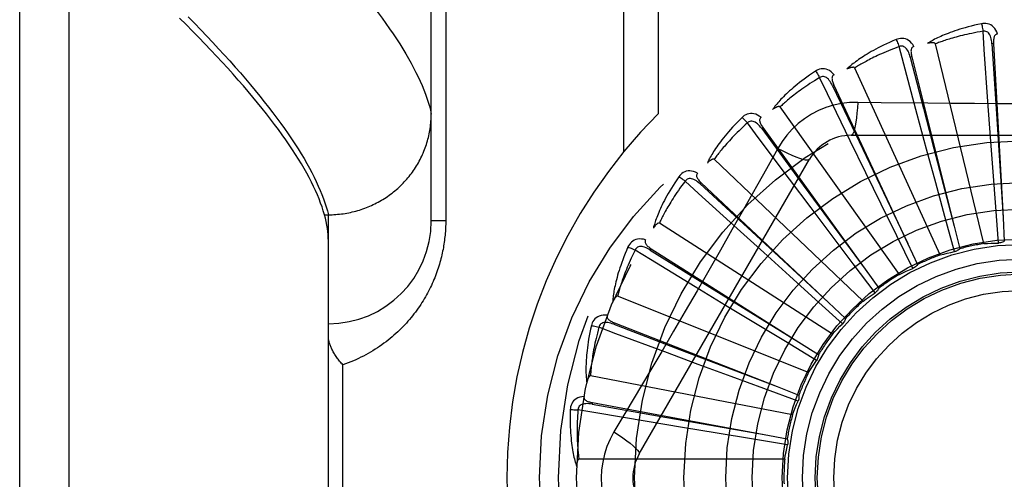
# Model space of a CAD drawing. Header units: inches. Extents: x 0 to 179, y 0 to 116.
# Tile 63 of 234: x 35.004 to 35.602, y 57.375 to 57.654. Entities that reach past the tile are written whole.
import ezdxf

# ---------------------------------------------------------------- set-up
doc = ezdxf.new("R2010")
doc.units = ezdxf.units.IN
doc.header["$LTSCALE"] = 9.842105
doc.header["$MEASUREMENT"] = 0
doc.linetypes.add('HIDDEN', pattern=[0.2, 0.1, -0.1])
doc.layers.add('LEFTHAND_DOOR_ASSEMBLY', color=7, linetype='CONTINUOUS')
doc.layers.add('SUBPANEL', color=7, linetype='CONTINUOUS')

msp = doc.modelspace()

# ---------------------------------------------------------------- linework, layer by layer
at = {"layer": 'LEFTHAND_DOOR_ASSEMBLY', "color": 8, "linetype": 'HIDDEN'}
for p, q in [((35.03371, 56.81878), (35.03371, 57.93192)), ((35.00371, 56.84817), (35.00371, 57.90253)), ((35.25371, 57.5316), (35.25371, 57.87196)), ((35.37042, 57.84535), (35.37042, 57.57333)), ((35.39163, 57.84535), (35.39163, 57.59671)), ((35.26249, 57.81285), (35.26249, 57.5316)), ((35.58941, 57.51779), (35.55995, 57.63923)), ((35.59528, 57.6394), (35.59433, 57.63935)), ((35.59433, 57.63935), (35.597, 57.59679)), ((35.59528, 57.6394), (35.60106, 57.53346)), ((35.54562, 57.63142), (35.54469, 57.63119)), ((35.54562, 57.63142), (35.57134, 57.5285)), ((35.56287, 57.5109), (35.51095, 57.62457)), ((35.49836, 57.61419), (35.49749, 57.61379)), ((35.49836, 57.61419), (35.5431, 57.518)), ((35.53811, 57.49911), (35.46562, 57.60091)), ((35.59347, 57.58257), (35.5919, 57.60426)), ((35.55459, 57.57528), (35.54894, 57.59628)), ((35.597, 57.59679), (35.60107, 57.53341)), ((35.45521, 57.58833), (35.45444, 57.58777)), ((35.45444, 57.58777), (35.47969, 57.55342)), ((35.45521, 57.58833), (35.51735, 57.50234)), ((35.50876, 57.58368), (35.71565, 57.58368)), ((35.59503, 57.56142), (35.59347, 57.58257)), ((35.46417, 57.57566), (35.45727, 57.56328)), ((35.5178, 57.56076), (35.50828, 57.58032)), ((35.56013, 57.55481), (35.55459, 57.57528)), ((35.55808, 57.57945), (35.57136, 57.52844)), ((35.38006, 57.38993), (35.48351, 57.5691)), ((35.51602, 57.48285), (35.42558, 57.56909)), ((35.48441, 57.53954), (35.47136, 57.55695)), ((35.5271, 57.54171), (35.5178, 57.56076)), ((35.59662, 57.54019), (35.59503, 57.56142)), ((35.41774, 57.55477), (35.41709, 57.55407)), ((35.41709, 57.55407), (35.44839, 57.52512)), ((35.41774, 57.55477), (35.49503, 57.48209)), ((35.47969, 57.55342), (35.51738, 57.50229)), ((35.56571, 57.53426), (35.56013, 57.55481)), ((35.49716, 57.5226), (35.48441, 57.53954)), ((35.53647, 57.52259), (35.5271, 57.54171)), ((35.5983, 57.51816), (35.59662, 57.54019)), ((35.18884, 57.53537), (35.19121, 57.53537)), ((35.19121, 57.53537), (35.19235, 57.53538)), ((35.19121, 57.21532), (35.19121, 57.53537)), ((35.57152, 57.51295), (35.56571, 57.53426)), ((35.60106, 57.53346), (35.60182, 57.51922)), ((35.26249, 57.5316), (35.25371, 57.5316)), ((35.49742, 57.46271), (35.39229, 57.53027)), ((35.45565, 57.51239), (35.43954, 57.52701)), ((35.57134, 57.5285), (35.57478, 57.51466)), ((35.44839, 57.52512), (35.49507, 57.48205)), ((35.50998, 57.50559), (35.49716, 57.5226)), ((35.54622, 57.50276), (35.53647, 57.52259)), ((35.3873, 57.51473), (35.38679, 57.51392)), ((35.3873, 57.51473), (35.47695, 57.45799)), ((35.5431, 57.518), (35.54909, 57.50506)), ((35.38679, 57.51392), (35.423, 57.49141)), ((35.47137, 57.49816), (35.45565, 57.51239)), ((35.5233, 57.48797), (35.50998, 57.50559)), ((35.48717, 57.48389), (35.47137, 57.49816)), ((35.51735, 57.50234), (35.52568, 57.49077)), ((35.43254, 57.48029), (35.41396, 57.49159)), ((35.423, 57.49141), (35.47699, 57.45796)), ((35.48296, 57.4394), (35.36694, 57.48585)), ((35.45067, 57.46929), (35.43254, 57.48029)), ((35.50359, 57.46911), (35.48717, 57.48389)), ((35.49503, 57.48209), (35.5054, 57.47231)), ((35.36499, 57.46964), (35.36464, 57.46875)), ((35.36464, 57.46875), (35.40445, 57.45351)), ((35.36499, 57.46964), (35.46375, 57.4309)), ((35.46889, 57.45827), (35.45067, 57.46929)), ((35.48781, 57.44686), (35.46889, 57.45827)), ((35.47695, 57.45799), (35.48898, 57.45034)), ((35.41593, 57.44439), (35.39554, 57.45197)), ((35.40445, 57.45351), (35.4638, 57.43087)), ((35.19999, 57.3066), (35.19999, 57.4441)), ((35.43581, 57.43702), (35.41593, 57.44439)), ((35.47317, 57.41378), (35.35046, 57.43744)), ((35.45579, 57.42965), (35.43581, 57.43702)), ((35.47652, 57.42202), (35.45579, 57.42965)), ((35.46375, 57.4309), (35.47702, 57.42567)), ((35.35161, 57.42115), (35.35143, 57.42021)), ((35.35143, 57.42021), (35.39342, 57.41278)), ((35.35161, 57.42115), (35.45592, 57.4018)), ((35.40641, 57.406), (35.38496, 57.40958)), ((35.39342, 57.41278), (35.45598, 57.40179)), ((35.42733, 57.40253), (35.40641, 57.406)), ((35.44834, 57.39906), (35.42733, 57.40253)), ((35.45592, 57.4018), (35.46994, 57.39917)), ((35.47014, 57.3955), (35.44834, 57.39906)), ((35.46841, 57.38678), (35.34344, 57.38678))]:
    msp.add_line(p, q, dxfattribs=at)
for points in [[(35.21889, 57.66137), (35.2214, 57.65807), (35.22381, 57.65482), (35.22613, 57.65161), (35.22837, 57.64844), (35.23051, 57.64532), (35.23257, 57.64224), (35.23453, 57.6392), (35.2364, 57.63621), (35.23818, 57.63326), (35.23988, 57.63036), (35.24148, 57.6275), (35.24299, 57.62468), (35.24441, 57.62191), (35.24574, 57.61918), (35.24699, 57.61649), (35.24814, 57.61385), (35.2492, 57.61125), (35.25018, 57.6087), (35.25106, 57.60618), (35.25186, 57.60372), (35.25256, 57.60129), (35.25318, 57.59891), (35.25371, 57.59657)], [(35.18884, 57.53537), (35.18815, 57.53771), (35.18738, 57.54008), (35.18652, 57.5425), (35.18558, 57.54496), (35.18455, 57.54747), (35.18343, 57.55002), (35.18222, 57.55261), (35.18093, 57.55524), (35.17955, 57.55792), (35.17808, 57.56064), (35.17652, 57.56341), (35.17488, 57.56622), (35.17315, 57.56907), (35.17133, 57.57197), (35.16942, 57.57491), (35.16742, 57.5779), (35.16533, 57.58093), (35.16316, 57.584), (35.16089, 57.58712), (35.15854, 57.59029), (35.1561, 57.5935), (35.15357, 57.59675), (35.15094, 57.60005), (35.14823, 57.60339), (35.14543, 57.60678), (35.14254, 57.61021), (35.13956, 57.61369), (35.13649, 57.61722), (35.13333, 57.62078), (35.13007, 57.6244), (35.12673, 57.62806), (35.1233, 57.63176), (35.11977, 57.63551), (35.11615, 57.63931), (35.11244, 57.64315), (35.10864, 57.64704), (35.10475, 57.65097), (35.10077, 57.65495)], [(35.106, 57.6557), (35.10988, 57.65174), (35.11367, 57.64782), (35.11738, 57.64394), (35.12099, 57.6401), (35.12452, 57.63631), (35.12796, 57.63256), (35.13131, 57.62885), (35.13457, 57.62518), (35.13774, 57.62156), (35.14082, 57.61798), (35.14382, 57.61444), (35.14673, 57.61095), (35.14954, 57.6075), (35.15227, 57.60409), (35.15491, 57.60072), (35.15746, 57.5974), (35.15992, 57.59413), (35.16229, 57.59089), (35.16458, 57.58771), (35.16678, 57.58456), (35.16888, 57.58146), (35.1709, 57.5784), (35.17283, 57.57538), (35.17467, 57.57241), (35.17643, 57.56948), (35.17809, 57.5666), (35.17967, 57.56376), (35.18116, 57.56096), (35.18256, 57.5582), (35.18387, 57.55549), (35.1851, 57.55283), (35.18623, 57.5502), (35.18728, 57.54762), (35.18824, 57.54509)], [(35.58796, 57.65146), (35.58578, 57.651), (35.5837, 57.65052), (35.58172, 57.65004), (35.57983, 57.64955), (35.57804, 57.64906), (35.57633, 57.64857), (35.57471, 57.64808), (35.57316, 57.64758), (35.57169, 57.64709), (35.57029, 57.6466), (35.56895, 57.64612), (35.56768, 57.64564), (35.56647, 57.64516), (35.56531, 57.6447), (35.56421, 57.64423), (35.56317, 57.64378), (35.56217, 57.64333), (35.56123, 57.64288), (35.56033, 57.64244), (35.55948, 57.64201), (35.55867, 57.64158), (35.5579, 57.64115), (35.55718, 57.64074), (35.55649, 57.64033), (35.55583, 57.63993), (35.55521, 57.63954)], [(35.5889, 57.64689), (35.58707, 57.64658), (35.58533, 57.64626), (35.58366, 57.64595), (35.58206, 57.64563), (35.58053, 57.64531), (35.57907, 57.64499), (35.57767, 57.64467), (35.57633, 57.64435), (35.57505, 57.64403), (35.57382, 57.64372), (35.57264, 57.64341), (35.57152, 57.6431), (35.57044, 57.64279), (35.56941, 57.64249), (35.56842, 57.64219), (35.56748, 57.6419), (35.56657, 57.64161), (35.5657, 57.64133), (35.56487, 57.64105), (35.56407, 57.64078), (35.56331, 57.64051), (35.56258, 57.64025), (35.56188, 57.63998), (35.56121, 57.63973), (35.56056, 57.63948), (35.55995, 57.63923)], [(35.5977, 57.64523), (35.59721, 57.6465), (35.59664, 57.64762), (35.59598, 57.64862), (35.59525, 57.64947), (35.59443, 57.65018), (35.59355, 57.65074), (35.59261, 57.65116), (35.59164, 57.65145), (35.59066, 57.6516), (35.5897, 57.65165), (35.5888, 57.6516), (35.58796, 57.65146)], [(35.58796, 57.65146), (35.58811, 57.65086), (35.58827, 57.65017), (35.58843, 57.64942), (35.58859, 57.64861), (35.58875, 57.64776), (35.5889, 57.64689)], [(35.59432, 57.63935), (35.59424, 57.64038), (35.59411, 57.64135), (35.59393, 57.64227), (35.5937, 57.64312), (35.59343, 57.64392), (35.5931, 57.64464), (35.59272, 57.64529), (35.59228, 57.64585), (35.59179, 57.6463), (35.59125, 57.64664), (35.59067, 57.64686), (35.59007, 57.64697), (35.58948, 57.64698), (35.58889, 57.64689)], [(35.5919, 57.60426), (35.58967, 57.63587), (35.5889, 57.64689)], [(35.53614, 57.64188), (35.53409, 57.64101), (35.53214, 57.64015), (35.53028, 57.6393), (35.52853, 57.63847), (35.52686, 57.63765), (35.52527, 57.63684), (35.52377, 57.63605), (35.52235, 57.63528), (35.52099, 57.63451), (35.51971, 57.63377), (35.51849, 57.63304), (35.51733, 57.63233), (35.51623, 57.63163), (35.51519, 57.63095), (35.51419, 57.63029), (35.51325, 57.62965), (35.51236, 57.62901), (35.51152, 57.6284), (35.51072, 57.6278), (35.50997, 57.62721), (35.50925, 57.62663), (35.50858, 57.62607), (35.50795, 57.62553), (35.50735, 57.625), (35.50678, 57.62448), (35.50624, 57.62398)], [(35.54689, 57.63761), (35.54617, 57.63876), (35.5454, 57.63976), (35.54456, 57.64061), (35.54368, 57.6413), (35.54274, 57.64185), (35.54177, 57.64223), (35.54077, 57.64247), (35.53976, 57.64257), (35.53877, 57.64253), (35.53782, 57.64239), (35.53694, 57.64218), (35.53614, 57.64188)], [(35.53614, 57.64188), (35.5364, 57.64132), (35.53669, 57.64068), (35.53699, 57.63997), (35.5373, 57.6392), (35.53762, 57.6384), (35.53793, 57.63757)], [(35.5977, 57.64523), (35.59725, 57.64516), (35.59684, 57.64501), (35.59649, 57.64479), (35.59618, 57.64449), (35.59593, 57.64415), (35.59573, 57.64376), (35.59557, 57.64332), (35.59545, 57.64284), (35.59536, 57.64233), (35.5953, 57.64178), (35.59526, 57.64122), (35.59525, 57.64063), (35.59526, 57.64002), (35.59528, 57.6394)], [(35.53793, 57.63757), (35.5362, 57.63692), (35.53454, 57.63628), (35.53296, 57.63565), (35.53145, 57.63504), (35.53001, 57.63444), (35.52863, 57.63384), (35.52732, 57.63327), (35.52607, 57.6327), (35.52487, 57.63214), (35.52372, 57.6316), (35.52263, 57.63107), (35.52158, 57.63056), (35.52058, 57.63005), (35.51963, 57.62956), (35.51871, 57.62909), (35.51784, 57.62862), (35.517, 57.62817), (35.5162, 57.62772), (35.51544, 57.62729), (35.51471, 57.62687), (35.51401, 57.62646), (35.51334, 57.62607), (35.5127, 57.62568), (35.51209, 57.6253), (35.51151, 57.62493), (35.51095, 57.62457)], [(35.54468, 57.63119), (35.5444, 57.63219), (35.54409, 57.63312), (35.54374, 57.63399), (35.54336, 57.63478), (35.54294, 57.63551), (35.54248, 57.63615), (35.54198, 57.63672), (35.54145, 57.63719), (35.54088, 57.63754), (35.54029, 57.63777), (35.53968, 57.63788), (35.53906, 57.63788), (35.53848, 57.63777), (35.53793, 57.63757)], [(35.54894, 57.59628), (35.54077, 57.62689), (35.53793, 57.63757)], [(35.54689, 57.63761), (35.54646, 57.63745), (35.54609, 57.63723), (35.54578, 57.63694), (35.54553, 57.6366), (35.54535, 57.63621), (35.54523, 57.63579), (35.54515, 57.63533), (35.54513, 57.63483), (35.54514, 57.63431), (35.54518, 57.63377), (35.54525, 57.63321), (35.54535, 57.63263), (35.54547, 57.63203), (35.54562, 57.63142)], [(35.55995, 57.63923), (35.55988, 57.63939), (35.55977, 57.63952), (35.55963, 57.63963), (35.55946, 57.63971), (35.55928, 57.63977), (35.55907, 57.63982), (35.55886, 57.63986), (35.55864, 57.63988), (35.5584, 57.6399), (35.55816, 57.6399), (35.55791, 57.6399), (35.55765, 57.63989), (35.55738, 57.63987), (35.5571, 57.63985), (35.55682, 57.63982), (35.55652, 57.63978), (35.55622, 57.63973), (35.5559, 57.63968), (35.55556, 57.63962), (35.55522, 57.63954)], [(35.54469, 57.63119), (35.55277, 57.59995), (35.55808, 57.57945)], [(35.48707, 57.62267), (35.48522, 57.62143), (35.48347, 57.62021), (35.48181, 57.61903), (35.48024, 57.61788), (35.47876, 57.61676), (35.47736, 57.61567), (35.47603, 57.6146), (35.47478, 57.61357), (35.47359, 57.61257), (35.47247, 57.61159), (35.47141, 57.61065), (35.47041, 57.60973), (35.46946, 57.60884), (35.46857, 57.60797), (35.46772, 57.60714), (35.46691, 57.60632), (35.46616, 57.60553), (35.46545, 57.60477), (35.46478, 57.60403), (35.46415, 57.60331), (35.46356, 57.60261), (35.463, 57.60193), (35.46248, 57.60128), (35.46199, 57.60064), (35.46153, 57.60003), (35.4611, 57.59943)], [(35.49844, 57.6205), (35.49751, 57.6215), (35.49656, 57.62233), (35.49558, 57.62301), (35.49458, 57.62353), (35.49356, 57.62388), (35.49254, 57.62408), (35.4915, 57.62412), (35.49049, 57.62403), (35.48953, 57.6238), (35.48862, 57.62349), (35.48781, 57.62312), (35.48707, 57.62267)], [(35.48707, 57.62267), (35.48744, 57.62217), (35.48784, 57.62159), (35.48827, 57.62095), (35.48872, 57.62026), (35.48918, 57.61953), (35.48965, 57.61877)], [(35.51095, 57.62457), (35.51085, 57.62472), (35.51073, 57.62482), (35.51057, 57.6249), (35.51038, 57.62495), (35.51019, 57.62498), (35.50998, 57.62499), (35.50977, 57.62498), (35.50954, 57.62496), (35.50931, 57.62493), (35.50907, 57.62489), (35.50882, 57.62484), (35.50857, 57.62478), (35.50831, 57.62472), (35.50804, 57.62464), (35.50777, 57.62456), (35.50748, 57.62446), (35.50719, 57.62436), (35.50689, 57.62425), (35.50657, 57.62412), (35.50625, 57.62398)], [(35.48965, 57.61877), (35.48807, 57.61781), (35.48656, 57.61687), (35.48513, 57.61595), (35.48376, 57.61506), (35.48246, 57.6142), (35.48122, 57.61336), (35.48004, 57.61254), (35.47892, 57.61175), (35.47785, 57.61097), (35.47682, 57.61023), (35.47585, 57.6095), (35.47492, 57.6088), (35.47403, 57.60811), (35.47319, 57.60745), (35.47238, 57.60681), (35.47161, 57.60618), (35.47088, 57.60558), (35.47017, 57.60499), (35.46951, 57.60443), (35.46887, 57.60388), (35.46826, 57.60334), (35.46768, 57.60282), (35.46713, 57.60232), (35.4666, 57.60184), (35.4661, 57.60136), (35.46562, 57.60091)], [(35.49749, 57.61379), (35.49702, 57.61472), (35.49654, 57.61557), (35.49603, 57.61636), (35.49551, 57.61707), (35.49496, 57.6177), (35.49438, 57.61825), (35.49379, 57.61871), (35.49317, 57.61906), (35.49255, 57.6193), (35.49193, 57.61942), (35.4913, 57.61941), (35.4907, 57.61929), (35.49015, 57.61908), (35.48964, 57.61877)], [(35.50828, 57.58032), (35.49446, 57.60883), (35.48965, 57.61877)], [(35.49844, 57.62051), (35.49804, 57.62027), (35.49772, 57.61999), (35.49747, 57.61964), (35.4973, 57.61926), (35.49719, 57.61885), (35.49715, 57.61841), (35.49716, 57.61794), (35.49723, 57.61745), (35.49734, 57.61694), (35.49749, 57.61641), (35.49766, 57.61588), (35.49787, 57.61533), (35.4981, 57.61477), (35.49836, 57.61419)], [(35.49749, 57.61379), (35.51134, 57.58465), (35.51579, 57.57528), (35.54312, 57.51794)], [(35.46562, 57.60091), (35.46549, 57.60103), (35.46535, 57.60111), (35.46517, 57.60116), (35.46499, 57.60117), (35.46479, 57.60116), (35.46458, 57.60113), (35.46437, 57.60108), (35.46416, 57.60102), (35.46393, 57.60095), (35.46371, 57.60087), (35.46347, 57.60077), (35.46323, 57.60066), (35.46299, 57.60055), (35.46274, 57.60042), (35.46249, 57.60029), (35.46223, 57.60014), (35.46196, 57.59998), (35.46169, 57.59982), (35.46143, 57.59965), (35.46118, 57.59949)], [(35.51275, 57.6037), (35.50781, 57.60355), (35.50295, 57.60297), (35.49816, 57.60195), (35.49349, 57.60051), (35.48896, 57.59866), (35.48461, 57.59641), (35.48048, 57.59377), (35.4766, 57.59077), (35.47301, 57.58745), (35.46973, 57.5838), (35.46678, 57.57987), (35.46417, 57.57566)], [(35.51275, 57.6037), (35.51255, 57.60032), (35.5123, 57.59713), (35.512, 57.59425), (35.51165, 57.59165), (35.51125, 57.58934), (35.51081, 57.58738), (35.51033, 57.5858), (35.50983, 57.58463), (35.5093, 57.58392), (35.50876, 57.58368)], [(35.55534, 57.60318), (35.52697, 57.60349), (35.51275, 57.6037)], [(35.6975, 57.60349), (35.66916, 57.60319), (35.65495, 57.60306), (35.64072, 57.60296), (35.62649, 57.6029), (35.61226, 57.60288), (35.59802, 57.60289), (35.58378, 57.60296), (35.56955, 57.60305), (35.55534, 57.60318)], [(35.19235, 57.53538), (35.19348, 57.53541), (35.1946, 57.53546), (35.19573, 57.53553), (35.19685, 57.53562), (35.19798, 57.53573), (35.1991, 57.53586), (35.20021, 57.53601), (35.20133, 57.53618), (35.20244, 57.53637), (35.20355, 57.53658), (35.20465, 57.53681), (35.20575, 57.53705), (35.20685, 57.53732), (35.20794, 57.53761), (35.20902, 57.53791), (35.2101, 57.53824), (35.21117, 57.53858), (35.21224, 57.53894), (35.2133, 57.53932), (35.21435, 57.53972), (35.21539, 57.54014), (35.21643, 57.54058), (35.21746, 57.54103), (35.21848, 57.54151), (35.21949, 57.542), (35.22049, 57.54251), (35.22148, 57.54303), (35.22246, 57.54358), (35.22344, 57.54414), (35.2244, 57.54472), (35.22535, 57.54531), (35.22629, 57.54592), (35.22722, 57.54655), (35.22813, 57.5472), (35.22904, 57.54786), (35.22993, 57.54853), (35.23081, 57.54923), (35.23167, 57.54993), (35.23253, 57.55066), (35.23337, 57.55139), (35.23419, 57.55215), (35.235, 57.55291), (35.2358, 57.5537), (35.23659, 57.55449), (35.23735, 57.5553), (35.23811, 57.55612), (35.23885, 57.55696), (35.23957, 57.55781), (35.24027, 57.55867), (35.24097, 57.55954), (35.24164, 57.56043), (35.2423, 57.56132), (35.24294, 57.56223), (35.24356, 57.56315), (35.24417, 57.56408), (35.24476, 57.56502), (35.24534, 57.56598), (35.24589, 57.56694), (35.24643, 57.56791), (35.24695, 57.56889), (35.24745, 57.56988), (35.24793, 57.57088), (35.2484, 57.57189), (35.24884, 57.5729), (35.24927, 57.57392), (35.24968, 57.57495), (35.25007, 57.57599), (35.25044, 57.57703), (35.25079, 57.57808), (35.25112, 57.57914), (35.25143, 57.5802), (35.25172, 57.58127), (35.25199, 57.58234), (35.25225, 57.58342), (35.25248, 57.5845), (35.25269, 57.58558), (35.25288, 57.58667), (35.25306, 57.58776), (35.25321, 57.58886), (35.25334, 57.58996), (35.25345, 57.59106), (35.25354, 57.59216), (35.25361, 57.59326), (35.25367, 57.59436), (35.2537, 57.59547), (35.25371, 57.59657)], [(35.44253, 57.59452), (35.44095, 57.59295), (35.43945, 57.59142), (35.43805, 57.58995), (35.43673, 57.58852), (35.43548, 57.58714), (35.43431, 57.5858), (35.43321, 57.58451), (35.43218, 57.58326), (35.4312, 57.58205), (35.43029, 57.58088), (35.42943, 57.57975), (35.42862, 57.57866), (35.42785, 57.5776), (35.42714, 57.57658), (35.42646, 57.5756), (35.42583, 57.57465), (35.42523, 57.57373), (35.42468, 57.57285), (35.42416, 57.57199), (35.42368, 57.57117), (35.42323, 57.57037), (35.42282, 57.5696), (35.42243, 57.56886), (35.42207, 57.56815), (35.42174, 57.56745), (35.42143, 57.56679)], [(35.4541, 57.59454), (35.453, 57.59535), (35.45191, 57.59599), (35.45082, 57.59647), (35.44974, 57.59678), (35.44867, 57.59694), (35.44763, 57.59694), (35.44661, 57.59678), (35.44563, 57.5965), (35.44472, 57.5961), (35.44389, 57.59562), (35.44316, 57.5951), (35.44253, 57.59452)], [(35.44253, 57.59452), (35.44298, 57.5941), (35.44349, 57.59361), (35.44403, 57.59306), (35.4446, 57.59247), (35.4452, 57.59183), (35.44579, 57.59118)], [(35.4541, 57.59455), (35.45375, 57.59424), (35.45349, 57.5939), (35.45331, 57.59351), (35.45321, 57.5931), (35.45319, 57.59268), (35.45323, 57.59224), (35.45333, 57.59178), (35.45349, 57.59131), (35.45369, 57.59083), (35.45394, 57.59035), (35.45421, 57.58985), (35.45452, 57.58935), (35.45485, 57.58884), (35.45521, 57.58833)], [(35.44579, 57.59118), (35.44443, 57.58993), (35.44313, 57.58872), (35.44189, 57.58755), (35.44072, 57.58642), (35.43961, 57.58533), (35.43855, 57.58427), (35.43754, 57.58324), (35.43659, 57.58225), (35.43568, 57.58129), (35.43482, 57.58036), (35.434, 57.57946), (35.43322, 57.5786), (35.43248, 57.57776), (35.43178, 57.57695), (35.43111, 57.57616), (35.43047, 57.5754), (35.42986, 57.57467), (35.42928, 57.57396), (35.42873, 57.57328), (35.42821, 57.57262), (35.42771, 57.57198), (35.42724, 57.57136), (35.42679, 57.57076), (35.42637, 57.57019), (35.42596, 57.56963), (35.42558, 57.56909)], [(35.45443, 57.58777), (35.4538, 57.58859), (35.45317, 57.58934), (35.45252, 57.59002), (35.45187, 57.59061), (35.45121, 57.59113), (35.45054, 57.59156), (35.44987, 57.5919), (35.4492, 57.59213), (35.44855, 57.59225), (35.44791, 57.59224), (35.4473, 57.59212), (35.44673, 57.59189), (35.44623, 57.59157), (35.44579, 57.59118)], [(35.47136, 57.55695), (35.4524, 57.58232), (35.44579, 57.59118)], [(35.46417, 57.57566), (35.4672, 57.57414), (35.47009, 57.57276), (35.47274, 57.57158), (35.47516, 57.57059), (35.47736, 57.56978), (35.47928, 57.56918), (35.48089, 57.5688), (35.48215, 57.56865), (35.48303, 57.56875), (35.48351, 57.5691)], [(35.42558, 57.56909), (35.42543, 57.56918), (35.42527, 57.56924), (35.4251, 57.56925), (35.42491, 57.56923), (35.42472, 57.56918), (35.42452, 57.56911), (35.42432, 57.56903), (35.42412, 57.56893), (35.42392, 57.56881), (35.42371, 57.56869), (35.4235, 57.56855), (35.42329, 57.5684), (35.42307, 57.56824), (35.42285, 57.56807), (35.42263, 57.56789), (35.4224, 57.5677), (35.42217, 57.56749), (35.42193, 57.56727), (35.42168, 57.56704), (35.42143, 57.5668)], [(35.45727, 57.56328), (35.44337, 57.53859), (35.43638, 57.52622), (35.42934, 57.51385), (35.42229, 57.5015), (35.41518, 57.48916), (35.40805, 57.47683), (35.40088, 57.46454), (35.39368, 57.45225), (35.38646, 57.44001)], [(35.40411, 57.55845), (35.40286, 57.55661), (35.40168, 57.55483), (35.40058, 57.55311), (35.39956, 57.55146), (35.3986, 57.54987), (35.3977, 57.54833), (35.39686, 57.54685), (35.39608, 57.54543), (35.39536, 57.54406), (35.39468, 57.54274), (35.39405, 57.54146), (35.39346, 57.54024), (35.39291, 57.53906), (35.3924, 57.53792), (35.39192, 57.53683), (35.39148, 57.53578), (35.39107, 57.53476), (35.39069, 57.53379), (35.39035, 57.53285), (35.39003, 57.53195), (35.38974, 57.53108), (35.38948, 57.53025), (35.38924, 57.52945), (35.38902, 57.52868), (35.38882, 57.52794), (35.38864, 57.52722)], [(35.41547, 57.56066), (35.41424, 57.56124), (35.41305, 57.56166), (35.41189, 57.56193), (35.41077, 57.56203), (35.40969, 57.56199), (35.40866, 57.56179), (35.40769, 57.56144), (35.40679, 57.56098), (35.40597, 57.56041), (35.40525, 57.55978), (35.40463, 57.55913), (35.40411, 57.55845)], [(35.40411, 57.55845), (35.40464, 57.55812), (35.40523, 57.55773), (35.40587, 57.5573), (35.40654, 57.55682), (35.40725, 57.55631), (35.40795, 57.55579)], [(35.41708, 57.55407), (35.41631, 57.55476), (35.41554, 57.55538), (35.41478, 57.55592), (35.41403, 57.55638), (35.41328, 57.55676), (35.41255, 57.55706), (35.41182, 57.55726), (35.41112, 57.55737), (35.41046, 57.55735), (35.40983, 57.55723), (35.40926, 57.55699), (35.40874, 57.55666), (35.40831, 57.55625), (35.40795, 57.55578)], [(35.41547, 57.56066), (35.41519, 57.5603), (35.415, 57.55991), (35.41489, 57.5595), (35.41487, 57.55908), (35.41493, 57.55866), (35.41506, 57.55823), (35.41524, 57.55781), (35.41549, 57.55737), (35.41578, 57.55694), (35.41611, 57.55651), (35.41647, 57.55607), (35.41687, 57.55564), (35.41729, 57.55521), (35.41774, 57.55477)], [(35.40795, 57.55579), (35.40685, 57.5543), (35.4058, 57.55287), (35.40481, 57.55149), (35.40387, 57.55015), (35.40299, 57.54887), (35.40215, 57.54763), (35.40136, 57.54643), (35.40061, 57.54527), (35.3999, 57.54416), (35.39923, 57.54309), (35.39859, 57.54205), (35.39799, 57.54105), (35.39742, 57.54008), (35.39688, 57.53916), (35.39637, 57.53826), (35.39589, 57.53739), (35.39543, 57.53656), (35.395, 57.53576), (35.39459, 57.53498), (35.3942, 57.53423), (35.39383, 57.53351), (35.39349, 57.53281), (35.39316, 57.53214), (35.39285, 57.5315), (35.39256, 57.53087), (35.39229, 57.53027)], [(35.43954, 57.52701), (35.41612, 57.54834), (35.40795, 57.55579)], [(35.18824, 57.54509), (35.18911, 57.54259), (35.1899, 57.54014), (35.1906, 57.53774), (35.19121, 57.53537)], [(35.19121, 57.5194), (35.19117, 57.52127), (35.19106, 57.52318), (35.19087, 57.52512), (35.19061, 57.5271), (35.19028, 57.52911), (35.18987, 57.53116), (35.18939, 57.53325), (35.18884, 57.53537)], [(35.26249, 57.5316), (35.26249, 57.53052), (35.26247, 57.52945), (35.26244, 57.52838), (35.26239, 57.52731), (35.26234, 57.52624), (35.26227, 57.52516), (35.26219, 57.52408), (35.26209, 57.523), (35.26199, 57.52192), (35.26186, 57.52083), (35.26173, 57.51975), (35.26158, 57.51865), (35.26142, 57.51756), (35.26125, 57.51646), (35.26106, 57.51536), (35.26085, 57.51426), (35.26063, 57.51315), (35.2604, 57.51203), (35.26015, 57.51091), (35.25989, 57.50979), (35.2596, 57.50866), (35.25931, 57.50753), (35.25899, 57.50639), (35.25866, 57.50524), (35.25831, 57.50409), (35.25794, 57.50294), (35.25756, 57.50178), (35.25715, 57.50062), (35.25673, 57.49945), (35.25629, 57.49828), (35.25582, 57.49711), (35.25534, 57.49594), (35.25484, 57.49477), (35.25433, 57.4936), (35.25379, 57.49242), (35.25323, 57.49125), (35.25265, 57.49008), (35.25206, 57.48892), (35.25144, 57.48775), (35.2508, 57.48659), (35.25014, 57.48542), (35.24946, 57.48426), (35.24876, 57.4831), (35.24804, 57.48195), (35.24729, 57.4808), (35.24653, 57.47965), (35.24574, 57.4785), (35.24493, 57.47736), (35.24409, 57.47623), (35.24323, 57.4751), (35.24235, 57.47398), (35.24145, 57.47286), (35.24052, 57.47175), (35.23957, 57.47064), (35.23859, 57.46955), (35.23759, 57.46846), (35.23657, 57.46738), (35.23552, 57.46631), (35.23445, 57.46525), (35.23335, 57.4642), (35.23223, 57.46316), (35.23108, 57.46214), (35.22991, 57.46112), (35.22871, 57.46013), (35.22749, 57.45914), (35.22625, 57.45817), (35.22498, 57.45722), (35.22369, 57.45628), (35.22237, 57.45536), (35.22103, 57.45445), (35.21967, 57.45357), (35.21828, 57.4527), (35.21687, 57.45186), (35.21544, 57.45103), (35.21399, 57.45023), (35.21251, 57.44945), (35.21101, 57.44869), (35.2095, 57.44796), (35.20796, 57.44725), (35.2064, 57.44656), (35.20483, 57.44591), (35.20323, 57.44528), (35.20162, 57.44467), (35.19999, 57.4441)], [(35.39229, 57.53027), (35.39212, 57.53033), (35.39196, 57.53036), (35.39178, 57.53033), (35.3916, 57.53028), (35.39142, 57.5302), (35.39124, 57.53009), (35.39106, 57.52997), (35.39089, 57.52983), (35.39071, 57.52968), (35.39053, 57.52952), (35.39035, 57.52934), (35.39016, 57.52916), (35.38998, 57.52896), (35.3898, 57.52875), (35.38961, 57.52853), (35.38943, 57.5283), (35.38923, 57.52805), (35.38904, 57.52779), (35.38887, 57.52755), (35.3887, 57.5273)], [(35.38395, 57.52008), (35.38264, 57.52042), (35.38139, 57.5206), (35.3802, 57.52064), (35.37908, 57.52054), (35.37803, 57.52029), (35.37706, 57.5199), (35.37617, 57.51937), (35.37537, 57.51875), (35.37468, 57.51804), (35.37408, 57.51728), (35.3736, 57.51653), (35.37322, 57.51576)], [(35.37322, 57.51576), (35.37234, 57.51371), (35.37152, 57.51174), (35.37077, 57.50985), (35.37007, 57.50803), (35.36943, 57.50629), (35.36884, 57.50461), (35.3683, 57.503), (35.3678, 57.50146), (35.36735, 57.49997), (35.36693, 57.49854), (35.36655, 57.49718), (35.36621, 57.49586), (35.36589, 57.4946), (35.3656, 57.49339), (35.36534, 57.49222), (35.3651, 57.49111), (35.36489, 57.49003), (35.36471, 57.489), (35.36455, 57.48802), (35.36441, 57.48707), (35.36429, 57.48617), (35.36419, 57.4853), (35.3641, 57.48447), (35.36403, 57.48367), (35.36398, 57.4829), (35.36394, 57.48217)], [(35.37322, 57.51576), (35.3738, 57.51553), (35.37445, 57.51526), (35.37516, 57.51496), (35.37591, 57.51462), (35.3767, 57.51425), (35.3775, 57.51387)], [(35.38679, 57.51391), (35.38589, 57.51444), (35.38502, 57.5149), (35.38418, 57.51529), (35.38335, 57.5156), (35.38254, 57.51584), (35.38176, 57.51599), (35.38101, 57.51605), (35.38031, 57.51602), (35.37966, 57.51588), (35.37907, 57.51564), (35.37855, 57.5153), (35.3781, 57.51488), (35.37775, 57.5144), (35.37749, 57.51387)], [(35.38396, 57.52008), (35.38375, 57.51967), (35.38363, 57.51925), (35.38361, 57.51883), (35.38367, 57.51841), (35.3838, 57.51801), (35.38401, 57.51762), (35.38427, 57.51723), (35.38459, 57.51685), (35.38496, 57.51649), (35.38537, 57.51612), (35.38581, 57.51577), (35.38628, 57.51542), (35.38678, 57.51507), (35.3873, 57.51473)], [(35.57478, 57.51466), (35.57431, 57.51425), (35.57381, 57.51389), (35.57327, 57.51357), (35.5727, 57.51331), (35.57212, 57.5131), (35.57152, 57.51295)], [(35.58941, 57.51779), (35.59164, 57.51793), (35.59386, 57.51804), (35.59608, 57.51812), (35.5983, 57.51816)], [(35.60182, 57.51922), (35.60128, 57.51891), (35.60072, 57.51865), (35.60013, 57.51844), (35.59952, 57.51829), (35.59891, 57.5182), (35.5983, 57.51816)], [(35.3775, 57.51387), (35.37669, 57.5122), (35.37593, 57.5106), (35.37522, 57.50905), (35.37455, 57.50757), (35.37393, 57.50614), (35.37334, 57.50476), (35.37279, 57.50343), (35.37227, 57.50216), (35.37179, 57.50093), (35.37133, 57.49975), (35.3709, 57.49861), (35.3705, 57.49751), (35.37013, 57.49646), (35.36977, 57.49545), (35.36944, 57.49447), (35.36913, 57.49353), (35.36884, 57.49262), (35.36857, 57.49175), (35.36831, 57.49091), (35.36807, 57.4901), (35.36785, 57.48932), (35.36764, 57.48858), (35.36744, 57.48785), (35.36726, 57.48716), (35.3671, 57.48649), (35.36694, 57.48585)], [(35.41396, 57.49159), (35.38692, 57.5081), (35.3775, 57.51387)], [(35.56287, 57.5109), (35.56502, 57.51146), (35.56718, 57.51199), (35.56935, 57.51249), (35.57152, 57.51295)], [(35.53811, 57.49911), (35.54012, 57.50007), (35.54214, 57.501), (35.54417, 57.5019), (35.54622, 57.50276)], [(35.54909, 57.50506), (35.54871, 57.50457), (35.54829, 57.50412), (35.54781, 57.5037), (35.54731, 57.50334), (35.54678, 57.50302), (35.54622, 57.50276)], [(35.52568, 57.49077), (35.5254, 57.49022), (35.52507, 57.48969), (35.52469, 57.4892), (35.52426, 57.48874), (35.5238, 57.48833), (35.5233, 57.48797)], [(35.36694, 57.48585), (35.36677, 57.48588), (35.3666, 57.48587), (35.36643, 57.48582), (35.36627, 57.48573), (35.36611, 57.48561), (35.36595, 57.48548), (35.3658, 57.48532), (35.36565, 57.48516), (35.3655, 57.48498), (35.36536, 57.48478), (35.36521, 57.48457), (35.36507, 57.48435), (35.36493, 57.48413), (35.36479, 57.48389), (35.36465, 57.48364), (35.36451, 57.48337), (35.36437, 57.4831), (35.36423, 57.48281), (35.36408, 57.4825), (35.36394, 57.48217)], [(35.51602, 57.48285), (35.51782, 57.48417), (35.51963, 57.48547), (35.52145, 57.48673), (35.5233, 57.48797)], [(35.36069, 57.47427), (35.35933, 57.47435), (35.35807, 57.4743), (35.35689, 57.47411), (35.35581, 57.47379), (35.35483, 57.47335), (35.35395, 57.47278), (35.35318, 57.4721), (35.35251, 57.47133), (35.35196, 57.47051), (35.35153, 57.46965), (35.35119, 57.46882), (35.35097, 57.46799)], [(35.36069, 57.47427), (35.36056, 57.47382), (35.36053, 57.47339), (35.36059, 57.47298), (35.36072, 57.47258), (35.36093, 57.47221), (35.36121, 57.47186), (35.36154, 57.47153), (35.36193, 57.47122), (35.36236, 57.47093), (35.36282, 57.47065), (35.36333, 57.47038), (35.36385, 57.47013), (35.36441, 57.46988), (35.36499, 57.46964)], [(35.35097, 57.46799), (35.35049, 57.46581), (35.35006, 57.46373), (35.34967, 57.46173), (35.34933, 57.45981), (35.34903, 57.45797), (35.34877, 57.45622), (35.34855, 57.45453), (35.34835, 57.45292), (35.34819, 57.45138), (35.34805, 57.4499), (35.34794, 57.44848), (35.34784, 57.44713), (35.34777, 57.44583), (35.34772, 57.44458), (35.34768, 57.44339), (35.34766, 57.44225), (35.34766, 57.44116), (35.34767, 57.44011), (35.3477, 57.43911), (35.34774, 57.43816), (35.3478, 57.43724), (35.34786, 57.43637), (35.34794, 57.43554), (35.34802, 57.43474), (35.34811, 57.43398), (35.34821, 57.43325)], [(35.35552, 57.46695), (35.35505, 57.46516), (35.35461, 57.46344), (35.3542, 57.46179), (35.35383, 57.4602), (35.35348, 57.45868), (35.35317, 57.45722), (35.35287, 57.45581), (35.35261, 57.45446), (35.35236, 57.45316), (35.35214, 57.45191), (35.35194, 57.45072), (35.35175, 57.44956), (35.35158, 57.44846), (35.35143, 57.44739), (35.35129, 57.44637), (35.35116, 57.44539), (35.35104, 57.44445), (35.35094, 57.44354), (35.35085, 57.44266), (35.35076, 57.44183), (35.35069, 57.44102), (35.35063, 57.44024), (35.35058, 57.4395), (35.35053, 57.43878), (35.35049, 57.4381), (35.35046, 57.43744)], [(35.35097, 57.46799), (35.35158, 57.46788), (35.35227, 57.46774), (35.35302, 57.46757), (35.35383, 57.46738), (35.35467, 57.46717), (35.35552, 57.46695)], [(35.36464, 57.46875), (35.36366, 57.4691), (35.36272, 57.46939), (35.36181, 57.46961), (35.36094, 57.46976), (35.36011, 57.46983), (35.35931, 57.46983), (35.35856, 57.46976), (35.35788, 57.46959), (35.35726, 57.46933), (35.35673, 57.46899), (35.35628, 57.46855), (35.35593, 57.46805), (35.35568, 57.46751), (35.35552, 57.46694)], [(35.39554, 57.45197), (35.36587, 57.46307), (35.35552, 57.46695)], [(35.49742, 57.46271), (35.49893, 57.46434), (35.50046, 57.46596), (35.50201, 57.46755), (35.50359, 57.46911)], [(35.5054, 57.47231), (35.50523, 57.47171), (35.505, 57.47113), (35.50472, 57.47058), (35.50439, 57.47006), (35.50402, 57.46957), (35.50359, 57.46911)], [(35.19999, 57.4441), (35.1995, 57.44466), (35.19901, 57.44522), (35.19854, 57.44579), (35.19807, 57.44635), (35.19762, 57.44692), (35.19719, 57.44749), (35.19677, 57.44806), (35.19636, 57.44863), (35.19597, 57.44919), (35.19559, 57.44976), (35.19522, 57.45032), (35.19488, 57.45088), (35.19454, 57.45144), (35.19422, 57.452), (35.19392, 57.45255), (35.19364, 57.45309), (35.19337, 57.45363), (35.19311, 57.45417), (35.19288, 57.4547), (35.19265, 57.45522), (35.19245, 57.45574), (35.19226, 57.45625), (35.19209, 57.45675), (35.19193, 57.45725), (35.19179, 57.45774), (35.19166, 57.45821), (35.19155, 57.45868), (35.19146, 57.45914), (35.19138, 57.45959), (35.19132, 57.46003), (35.19127, 57.46046), (35.19123, 57.46089), (35.19121, 57.4613), (35.19121, 57.4617)], [(35.48898, 57.45034), (35.48893, 57.44973), (35.48881, 57.44912), (35.48864, 57.44851), (35.48841, 57.44793), (35.48814, 57.44738), (35.48781, 57.44686)], [(35.48296, 57.4394), (35.48413, 57.4413), (35.48533, 57.44317), (35.48655, 57.44503), (35.48781, 57.44686)], [(35.35046, 57.43744), (35.35029, 57.43744), (35.35012, 57.43739), (35.34997, 57.43731), (35.34982, 57.43719), (35.34969, 57.43705), (35.34956, 57.43688), (35.34944, 57.4367), (35.34932, 57.43651), (35.34921, 57.4363), (35.34911, 57.43609), (35.349, 57.43586), (35.3489, 57.43561), (35.34881, 57.43536), (35.34872, 57.4351), (35.34863, 57.43483), (35.34854, 57.43454), (35.34845, 57.43425), (35.34837, 57.43393), (35.34829, 57.43361), (35.34821, 57.43326)], [(35.38646, 57.44001), (35.37201, 57.4156), (35.36472, 57.40339)], [(35.47702, 57.42567), (35.47708, 57.42505), (35.47708, 57.42443), (35.47703, 57.42381), (35.47691, 57.42319), (35.47675, 57.4226), (35.47652, 57.42202)], [(35.34651, 57.42488), (35.34517, 57.4247), (35.34394, 57.42441), (35.34282, 57.42401), (35.34182, 57.42349), (35.34093, 57.42287), (35.34018, 57.42215), (35.33955, 57.42133), (35.33904, 57.42045), (35.33866, 57.41954), (35.33839, 57.41862), (35.33822, 57.41773), (35.33816, 57.41688)], [(35.35143, 57.42021), (35.35041, 57.42037), (35.34943, 57.42047), (35.3485, 57.42052), (35.34762, 57.4205), (35.34678, 57.42042), (35.346, 57.42027), (35.34528, 57.42005), (35.34464, 57.41976), (35.34408, 57.41939), (35.34362, 57.41895), (35.34327, 57.41843), (35.34302, 57.41787), (35.34287, 57.4173), (35.34283, 57.41671)], [(35.34651, 57.42488), (35.34647, 57.42442), (35.34652, 57.42399), (35.34666, 57.42359), (35.34687, 57.42323), (35.34714, 57.4229), (35.34748, 57.42261), (35.34787, 57.42235), (35.3483, 57.42212), (35.34878, 57.42192), (35.3493, 57.42173), (35.34984, 57.42156), (35.35041, 57.42141), (35.351, 57.42128), (35.35161, 57.42115)], [(35.47317, 57.41378), (35.47396, 57.41587), (35.47479, 57.41793), (35.47564, 57.41999), (35.47652, 57.42202)], [(35.33816, 57.41688), (35.3381, 57.41458), (35.33808, 57.41237), (35.33808, 57.41027), (35.33812, 57.40826), (35.33818, 57.40634), (35.33827, 57.4045), (35.33837, 57.40275), (35.33849, 57.40108), (35.33863, 57.39948), (35.33879, 57.39796), (35.33896, 57.39651), (35.33913, 57.39512), (35.33932, 57.39379), (35.33952, 57.39253), (35.33973, 57.39131), (35.33995, 57.39015), (35.34017, 57.38904), (35.34041, 57.38797), (35.34065, 57.38694), (35.3409, 57.38595), (35.34117, 57.38498), (35.34144, 57.38405), (35.34173, 57.38314), (35.34203, 57.38226)], [(35.33816, 57.41688), (35.33878, 57.41688), (35.33948, 57.41688), (35.34025, 57.41686), (35.34108, 57.41682), (35.34194, 57.41677), (35.34283, 57.41671)], [(35.34283, 57.41671), (35.3427, 57.41487), (35.34259, 57.4131), (35.3425, 57.4114), (35.34244, 57.40977), (35.34239, 57.40821), (35.34235, 57.40671), (35.34233, 57.40528), (35.34233, 57.4039), (35.34233, 57.40258), (35.34235, 57.40131), (35.34238, 57.4001), (35.34241, 57.39893), (35.34245, 57.39781), (35.3425, 57.39674), (35.34256, 57.39571), (35.34262, 57.39472), (35.34269, 57.39377), (35.34276, 57.39286), (35.34283, 57.39199), (35.34291, 57.39115), (35.34299, 57.39034), (35.34307, 57.38957), (35.34316, 57.38883), (35.34325, 57.38811), (35.34335, 57.38743), (35.34344, 57.38678)], [(35.38496, 57.40958), (35.35372, 57.41486), (35.34283, 57.41671)], [(35.36472, 57.40339), (35.36237, 57.39903), (35.36044, 57.39451), (35.35893, 57.38984), (35.35784, 57.38505), (35.35718, 57.38022), (35.35696, 57.37535)], [(35.36472, 57.40339), (35.36755, 57.40153), (35.37018, 57.39972), (35.37253, 57.39801), (35.3746, 57.39641), (35.3764, 57.39491), (35.37788, 57.39355), (35.37902, 57.39235), (35.37977, 57.39133), (35.38012, 57.39051), (35.38006, 57.38993)], [(35.46841, 57.38678), (35.46879, 57.38897), (35.46921, 57.39116), (35.46966, 57.39333), (35.47014, 57.3955)], [(35.46994, 57.39917), (35.47012, 57.39858), (35.47024, 57.39797), (35.4703, 57.39735), (35.4703, 57.39672), (35.47025, 57.39611), (35.47014, 57.3955)], [(35.34344, 57.38678), (35.34327, 57.38675), (35.34312, 57.38667), (35.34298, 57.38656), (35.34286, 57.38642), (35.34276, 57.38625), (35.34266, 57.38607), (35.34258, 57.38587), (35.3425, 57.38566), (35.34243, 57.38544), (35.34237, 57.3852), (35.34231, 57.38496), (35.34226, 57.3847), (35.34221, 57.38444), (35.34217, 57.38416), (35.34213, 57.38388), (35.3421, 57.38358), (35.34207, 57.38327), (35.34205, 57.38296), (35.34204, 57.38266), (35.34203, 57.38238)], [(35.35696, 57.37535), (35.35719, 57.37047), (35.35784, 57.36564), (35.35893, 57.36086), (35.36044, 57.35619), (35.36237, 57.35167), (35.36472, 57.3473)]]:
    msp.add_lwpolyline(points, dxfattribs=at)
for radius in [0.28125, 0.27028, 0.235, 0.205, 0.17959, 0.1635, 0.14525, 0.142, 0.133, 0.12525, 0.124, 0.114]:
    msp.add_circle((35.61221, 57.37535), radius, dxfattribs=at)
for centre, radius, start, end in [((35.61221, 57.37535), 0.3125, 134.89708, 225.10292), ((35.50876, 57.55451), 0.02917, 90, 150), ((35.19121, 57.5316), 0.0625, 270, 360), ((35.61221, 57.37535), 0.14425, 99.09165, 105.03789), ((35.61221, 57.37535), 0.14425, 110.00074, 115.94698), ((35.61221, 57.37535), 0.14425, 120.90983, 126.85607), ((35.61221, 57.37535), 0.14425, 131.81892, 137.76516), ((35.61221, 57.37535), 0.14425, 142.72801, 148.67426), ((35.61221, 57.37535), 0.14425, 153.6371, 159.58335), ((35.61221, 57.37535), 0.14425, 164.54619, 170.49244), ((35.40532, 57.37535), 0.02917, 150, 210), ((35.61221, 57.37535), 0.14425, 175.45528, 181.40153)]:
    msp.add_arc(centre, radius, start, end, dxfattribs=at)
at = {"layer": 'SUBPANEL', "color": 8, "linetype": 'HIDDEN'}
msp.add_circle((35.56946, 57.37535), 0.25, dxfattribs=at)

doc.saveas('drawing.dxf')
